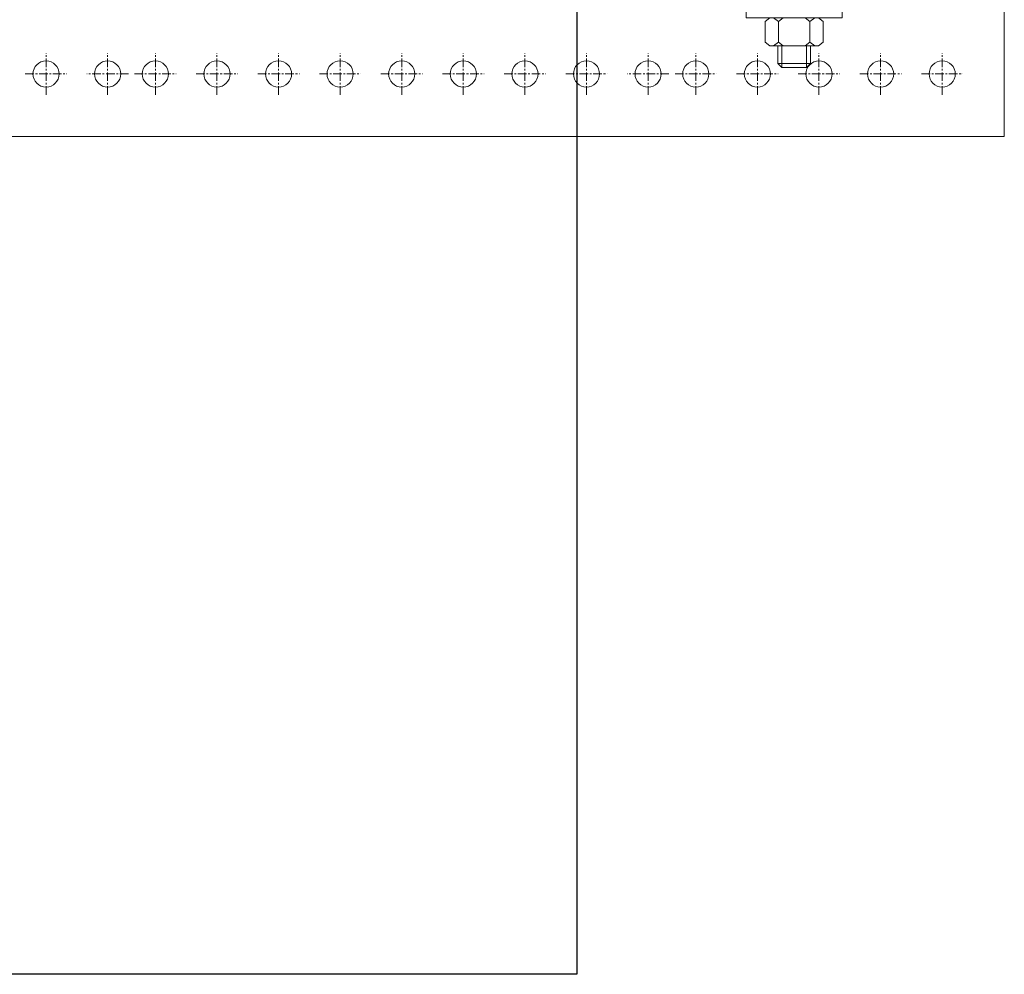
# Model space of a CAD drawing. Header units: millimetres. Extents: x 2030 to 85778, y 1212 to 89500.
# Tile 7 of 37: x 32681 to 36311, y 45683 to 49201. Entities that reach past the tile are written whole.
import ezdxf

# ---------------------------------------------------------------- set-up
doc = ezdxf.new("R2010")
doc.units = ezdxf.units.MM
doc.set_wipeout_variables(frame=1)
doc.linetypes.add('CENTER', pattern=[50.8, 31.75, -6.35, 6.35, -6.35])
doc.linetypes.add('HIDDEN2', pattern=[4.7625, 3.175, -1.5875])
doc.layers.add('Размеры и выноски', color=7, linetype='Continuous', lineweight=9, true_color=0x000000)
doc.layers.add('Шпильки', color=7, linetype='Continuous', lineweight=9, true_color=0x000000)
doc.layers.add('Расходные материалы', color=252, linetype='Continuous', lineweight=9)
doc.styles.add('ISOCPEUR', font='isocpeur.ttf')
doc.dimstyles.new('ISO-25', dxfattribs={"dimtxt": 2.5, "dimasz": 2.5, "dimexe": 1.25, "dimexo": 0.625, "dimtad": 1, "dimtxsty": 'Standard', "dimcen": 2.5, "dimadec": 0, "dimazin": 0, "dimtfac": 1, "dimtmove": 0, "dimatfit": 3, "dimfxl": 1, "dimarcsym": 0})

# ---------------------------------------------------------------- blocks, each defined once
blk = doc.blocks.new('*U163')
blk.add_wipeout([(-340.43, 4), (-340.43, -4), (0, -4), (0, 4)])
at = {"linetype": 'HIDDEN2', "ltscale": 100}
for p, q in [((-335.1, 5.03), (-334.25, 3.85)), ((-328.3, 5.03), (-329.15, 3.85)), ((-335.1, 2.66), (-334.25, 3.85)), ((-334.25, 3.85), (-329.15, 3.85)), ((-328.3, 2.66), (-329.15, 3.85)), ((-335.1, -2.66), (-334.25, -3.85)), ((-335.1, -5.03), (-334.25, -3.85)), ((-334.25, -3.85), (-329.15, -3.85)), ((-328.3, -2.66), (-329.15, -3.85)), ((-328.3, -5.03), (-329.15, -3.85))]:
    blk.add_line(p, q, dxfattribs=at)
at = {"linetype": 'HIDDEN2', "ltscale": 40}
for p, q in [((-339.43, 4), (-340.43, 3)), ((-340.43, -3), (-340.43, 3)), ((-335.1, 3), (-340.43, 3)), ((-335.1, 4), (-339.43, 4)), ((-339.43, -4), (-339.43, 4)), ((-340.43, -3), (-335.1, -3)), ((-339.43, -4), (-340.43, -3)), ((-339.43, -4), (-335.1, -4))]:
    blk.add_line(p, q, dxfattribs=at)
at = {"ltscale": 40}
for p, q in [((0, 4), (-325.63, 4)), ((0, 3), (-325.63, 3)), ((-325.63, -3), (0, -3)), ((0, -4), (-325.63, -4))]:
    blk.add_line(p, q, dxfattribs=at)
at = {"ltscale": 100}
blk.add_line((0, -4), (0, 4), dxfattribs=at)
at = {"linetype": 'HIDDEN2', "ltscale": 100}
for points in [[(-328.3, -11.7), (-328.3, 11.7), (-325.63, 11.7), (-325.63, -11.7)], [(-328.3, 5.91), (-329.15, 7.1), (-334.25, 7.1), (-335.1, 5.91), (-335.1, -5.91), (-334.25, -7.1), (-329.15, -7.1), (-328.3, -5.91)]]:
    blk.add_lwpolyline(points, close=True, dxfattribs=at)
blk = doc.blocks.new('_Oblique')
at = {"color": 0, "linetype": 'ByBlock', "lineweight": -2}
blk.add_line((-0.5, -0.5), (0.5, 0.5), dxfattribs=at)
blk = doc.blocks.new('*D170')
at = {"layer": 'Defpoints', "color": 0, "transparency": 16777216}
for p in [(34735.9, 49248.1), (29134.3, 47820.8), (34735.9, 45683.8)]:
    blk.add_point(p, dxfattribs=at)
at = {"layer": 'Размеры и выноски', "color": 0, "lineweight": -2, "transparency": 16777216}
for p, q in [((34735.9, 49247.4), (34735.9, 45682.6)), ((29134.3, 47820.2), (29134.3, 45682.6)), ((29134.3, 45683.8), (34735.9, 45683.8))]:
    blk.add_line(p, q, dxfattribs=at)
at = {"layer": 'Размеры и выноски', "color": 0, "lineweight": -2, "transparency": 16777216, "xscale": 2.5, "yscale": 2.5, "zscale": 2.5, "rotation": 180}
blk.add_blockref('_Oblique', (29134.3, 45683.8), dxfattribs=at)
at = {"layer": 'Размеры и выноски', "color": 0, "lineweight": -2, "transparency": 16777216, "xscale": 2.5, "yscale": 2.5, "zscale": 2.5}
blk.add_blockref('_Oblique', (34735.9, 45683.8), dxfattribs=at)
at = {"layer": 'Размеры и выноски', "color": 0, "transparency": 16777216, "insert": (31935.1, 45897.3), "char_height": 250, "attachment_point": 5, "style": 'ISOCPEUR'}
blk.add_mtext('{\\H1.70293x;L}', dxfattribs=at)

msp = doc.modelspace()

# ---------------------------------------------------------------- linework, layer by layer
at = {"layer": 'Расходные материалы', "color": 253, "linetype": 'Continuous'}
for p, q in [((36311.47, 48770.095), (36311.47, 49247.567)), ((27931.565, 48770.095), (36311.47, 48770.095))]:
    msp.add_line(p, q, dxfattribs=at)
at = {"layer": 'Расходные материалы', "color": 253, "linetype": 'CENTER'}
for p, q in [((32778.732, 48923.997), (32778.732, 49077.267)), ((32778.732, 48923.997), (32778.732, 49077.267)), ((32778.732, 48923.997), (32778.732, 49077.267)), ((33005.799, 48923.997), (33005.799, 49077.267)), ((33005.799, 48923.997), (33005.799, 49077.267)), ((33181.714, 48923.997), (33181.714, 49077.267)), ((33181.714, 48923.997), (33181.714, 49077.267)), ((33408.781, 48923.997), (33408.781, 49077.267)), ((33408.781, 48923.997), (33408.781, 49077.267)), ((33408.781, 48923.997), (33408.781, 49077.267)), ((33635.847, 48923.997), (33635.847, 49077.267)), ((33635.847, 48923.997), (33635.847, 49077.267)), ((33635.847, 48923.997), (33635.847, 49077.267)), ((33862.914, 48923.997), (33862.914, 49077.267)), ((33862.914, 48923.997), (33862.914, 49077.267)), ((33862.914, 48923.997), (33862.914, 49077.267)), ((34089.98, 48923.997), (34089.98, 49077.267)), ((34089.98, 48923.997), (34089.98, 49077.267)), ((34317.047, 48923.997), (34317.047, 49077.267)), ((34317.047, 48923.997), (34317.047, 49077.267)), ((34317.047, 48923.997), (34317.047, 49077.267)), ((34544.113, 48923.997), (34544.113, 49077.267)), ((34544.113, 48923.997), (34544.113, 49077.267)), ((34771.18, 48923.997), (34771.18, 49077.267)), ((34771.18, 48923.997), (34771.18, 49077.267)), ((34771.18, 48923.997), (34771.18, 49077.267)), ((34998.246, 48923.997), (34998.246, 49077.267)), ((34998.246, 48923.997), (34998.246, 49077.267)), ((35174.162, 48923.997), (35174.162, 49077.267)), ((35174.162, 48923.997), (35174.162, 49077.267)), ((35855.361, 48923.997), (35855.361, 49077.267)), ((35855.361, 48923.997), (35855.361, 49077.267)), ((35855.361, 48923.997), (35855.361, 49077.267)), ((36082.428, 48923.997), (36082.428, 49077.267)), ((36082.428, 48923.997), (36082.428, 49077.267)), ((32702.097, 49000.632), (32855.367, 49000.632)), ((32702.097, 49000.632), (32855.367, 49000.632)), ((32702.097, 49000.632), (32855.367, 49000.632)), ((33082.434, 49000.632), (32929.164, 49000.632)), ((33082.434, 49000.632), (32929.164, 49000.632)), ((33105.079, 49000.632), (33258.349, 49000.632)), ((33105.079, 49000.632), (33258.349, 49000.632)), ((33332.146, 49000.632), (33485.416, 49000.632)), ((33332.146, 49000.632), (33485.416, 49000.632)), ((33332.146, 49000.632), (33485.416, 49000.632)), ((33559.212, 49000.632), (33712.482, 49000.632)), ((33559.212, 49000.632), (33712.482, 49000.632)), ((33559.212, 49000.632), (33712.482, 49000.632)), ((33786.279, 49000.632), (33939.549, 49000.632)), ((33786.279, 49000.632), (33939.549, 49000.632)), ((33786.279, 49000.632), (33939.549, 49000.632)), ((34013.345, 49000.632), (34166.615, 49000.632)), ((34013.345, 49000.632), (34166.615, 49000.632)), ((34240.412, 49000.632), (34393.682, 49000.632)), ((34240.412, 49000.632), (34393.682, 49000.632)), ((34240.412, 49000.632), (34393.682, 49000.632)), ((34467.478, 49000.632), (34620.748, 49000.632)), ((34467.478, 49000.632), (34620.748, 49000.632)), ((34694.545, 49000.632), (34847.815, 49000.632)), ((34694.545, 49000.632), (34847.815, 49000.632)), ((34694.545, 49000.632), (34847.815, 49000.632)), ((35074.881, 49000.632), (34921.611, 49000.632)), ((35074.881, 49000.632), (34921.611, 49000.632)), ((35097.527, 49000.632), (35250.797, 49000.632)), ((35097.527, 49000.632), (35250.797, 49000.632)), ((35324.593, 49000.632), (35477.863, 49000.632)), ((35324.593, 49000.632), (35477.863, 49000.632)), ((35324.593, 49000.632), (35477.863, 49000.632)), ((35551.66, 49000.632), (35704.93, 49000.632)), ((35551.66, 49000.632), (35704.93, 49000.632)), ((35551.66, 49000.632), (35704.93, 49000.632)), ((35778.726, 49000.632), (35931.996, 49000.632)), ((35778.726, 49000.632), (35931.996, 49000.632)), ((35778.726, 49000.632), (35931.996, 49000.632)), ((36005.793, 49000.632), (36159.063, 49000.632)), ((36005.793, 49000.632), (36159.063, 49000.632))]:
    msp.add_line(p, q, dxfattribs=at)
at = {"layer": 'Расходные материалы', "color": 253, "linetype": 'Continuous'}
for centre in [(32778.732, 49000.632), (32778.732, 49000.632), (32778.732, 49000.632), (33005.799, 49000.632), (33005.799, 49000.632), (33181.714, 49000.632), (33181.714, 49000.632), (33408.781, 49000.632), (33408.781, 49000.632), (33408.781, 49000.632), (33635.847, 49000.632), (33635.847, 49000.632), (33635.847, 49000.632), (33862.914, 49000.632), (33862.914, 49000.632), (33862.914, 49000.632), (34089.98, 49000.632), (34089.98, 49000.632), (34317.047, 49000.632), (34317.047, 49000.632), (34317.047, 49000.632), (34544.113, 49000.632), (34544.113, 49000.632), (34771.18, 49000.632), (34771.18, 49000.632), (34771.18, 49000.632), (34998.246, 49000.632), (34998.246, 49000.632), (35174.162, 49000.632), (35174.162, 49000.632), (35855.361, 49000.632), (35855.361, 49000.632), (35855.361, 49000.632), (36082.428, 49000.632), (36082.428, 49000.632)]:
    msp.add_circle(centre, 48.252, dxfattribs=at)

# ---------------------------------------------------------------- block references
at = {"layer": 'Шпильки', "xscale": 15.09993523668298, "yscale": 15.09993523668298, "zscale": 15.09993523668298, "rotation": 90}
msp.add_blockref('*U163', (35536.621, 54164.59), dxfattribs=at)

# ---------------------------------------------------------------- dimensions: what is measured, and where the dimension line sits
at = {"layer": 'Размеры и выноски'}
dim = msp.add_linear_dim(base=(34735.85, 45683.844), p1=(29134.303, 47820.841), p2=(34735.85, 49248.053), text='{\\H1.70293x;L}', dimstyle='ISO-25', override={"dimscale": 1, "dimtxt": 250, "dimtxsty": 'ISOCPEUR', "dimblk1": 'Oblique', "dimblk2": 'Oblique', "dimsah": 1, "dimatfit": 0}, dxfattribs=at)
dim.commit()
dim.dimension.update_dxf_attribs({"geometry": '*D170', "text_midpoint": (31935.077, 45683.844), "dimtype": 160})

# ---------------------------------------------------------------- next in the draw order: linework, layer by layer
at = {"layer": 'Расходные материалы', "color": 253, "linetype": 'CENTER'}
for p, q in [((35401.228, 48923.997), (35401.228, 49077.267)), ((35401.228, 48923.997), (35401.228, 49077.267)), ((35401.228, 48923.997), (35401.228, 49077.267)), ((35628.295, 48923.997), (35628.295, 49077.267)), ((35628.295, 48923.997), (35628.295, 49077.267)), ((35628.295, 48923.997), (35628.295, 49077.267))]:
    msp.add_line(p, q, dxfattribs=at)
at = {"layer": 'Расходные материалы', "color": 253, "linetype": 'Continuous'}
for centre in [(35401.228, 49000.632), (35401.228, 49000.632), (35401.228, 49000.632), (35628.295, 49000.632), (35628.295, 49000.632), (35628.295, 49000.632)]:
    msp.add_circle(centre, 48.252, dxfattribs=at)

doc.saveas('drawing.dxf')
